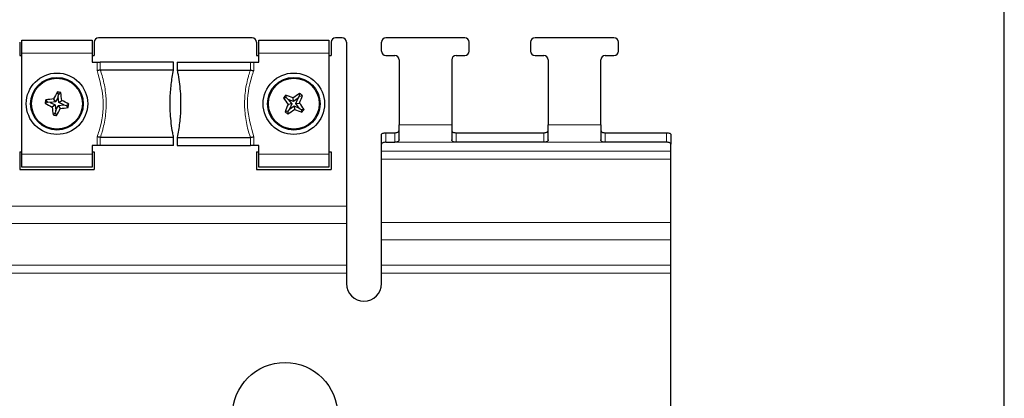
# Paper-space layout 'Blatt3' of a CAD drawing. Header units: millimetres. Extents: x 5 to 418, y 2 to 292.
# Tile 37 of 54: x 77 to 115, y 245 to 260. Entities that reach past the tile are written whole.
import ezdxf

# ---------------------------------------------------------------- set-up
doc = ezdxf.new("R2010")
doc.units = ezdxf.units.MM
doc.layers.add('SLD-0', color=7, linetype='Continuous')
doc.styles.add('SLDTEXTSTYLE0', font='TXT', dxfattribs={"width": 0.605})
doc.dimstyles.new('SLDDIMSTYLE0', dxfattribs={"dimtxt": 3.5, "dimasz": 3.5, "dimexe": 0, "dimexo": 0.0625, "dimgap": 0.875, "dimtad": 1, "dimlfac": 3, "dimrnd": 1e-09, "dimzin": 12, "dimdsep": 46, "dimtxsty": 'SLDTEXTSTYLE0', "dimsah": 1, "dimcen": 0.09, "dimadec": 0, "dimazin": 3, "dimtfac": 1, "dimtofl": 0, "dimtmove": 0, "dimatfit": 3, "dimfxl": 1, "dimfrac": 2, "dimtolj": 1, "dimtzin": 12, "dimarcsym": 0})

# ---------------------------------------------------------------- blocks, each defined once
blk = doc.blocks.new('_D_13')
at = {"layer": 'SLD-0', "color": 7}
for p, q in [((57.97, 243.635), (57.97, 270.068)), ((114.637, 243.635), (114.637, 270.068)), ((57.97, 269.068), (114.637, 269.068))]:
    blk.add_line(p, q, dxfattribs=at)
for points in [[(57.97, 269.068), (61.47, 268.608), (61.47, 269.528)], [(114.637, 269.068), (111.137, 269.528), (111.137, 268.608)]]:
    blk.add_solid(points, dxfattribs=at)
at = {"layer": 'SLD-0', "color": 7, "insert": (82.293, 273.58), "char_height": 3.5, "attachment_point": 1, "style": 'SLDTEXTSTYLE0'}
blk.add_mtext('170', dxfattribs=at)

psp = doc.layouts.new('Blatt3')

# ---------------------------------------------------------------- linework, layer by layer
at = {"color": 7, "linetype": 'Continuous', "lineweight": 25}
for p, q in [((77.3036, 258.985), (79.9703, 258.985)), ((77.3036, 258.485), (77.3036, 258.985)), ((79.9703, 258.985), (79.9703, 258.485)), ((86.0536, 259.0684), (80.2203, 259.0684)), ((86.3036, 258.985), (88.9703, 258.985)), ((86.3036, 258.485), (86.3036, 258.985)), ((88.9703, 258.985), (88.9703, 258.485)), ((89.4703, 259.0684), (89.2203, 259.0684)), ((94.1369, 259.0684), (91.1369, 259.0684)), ((99.8036, 259.0684), (96.8036, 259.0684)), ((77.2203, 258.9017), (77.2203, 258.4017)), ((80.0536, 258.9017), (80.0536, 258.4017)), ((86.2203, 258.9017), (86.2203, 258.4017)), ((89.0536, 258.9017), (89.0536, 258.4017)), ((89.6369, 258.9017), (89.6369, 252.6773)), ((90.9703, 258.5684), (90.9703, 258.9017)), ((94.3036, 258.5684), (94.3036, 258.9017)), ((96.6369, 258.9017), (96.6369, 258.5684)), ((99.9703, 258.5684), (99.9703, 258.9017)), ((77.2203, 258.4017), (77.3036, 258.4017)), ((77.3036, 254.6517), (77.3036, 258.485)), ((79.9703, 258.485), (79.9703, 258.1517)), ((79.9703, 258.4017), (80.0536, 258.4017)), ((86.2203, 258.4017), (86.3036, 258.4017)), ((86.3036, 258.1517), (86.3036, 258.485)), ((88.9703, 258.485), (88.9703, 254.6517)), ((88.9703, 258.4017), (89.0536, 258.4017)), ((91.1369, 258.4017), (91.4703, 258.4017)), ((91.6369, 258.235), (91.6369, 255.7671)), ((93.6369, 258.235), (93.6369, 255.7671)), ((93.8036, 258.4017), (94.1369, 258.4017)), ((96.8036, 258.4017), (97.1369, 258.4017)), ((97.3036, 258.235), (97.3036, 255.7671)), ((99.3036, 255.7671), (99.3036, 258.235)), ((99.4703, 258.4017), (99.8036, 258.4017)), ((79.9703, 258.1517), (80.1603, 258.1517)), ((80.1603, 258.1517), (80.284, 258.1517)), ((83.0703, 258.1517), (80.284, 258.1517)), ((80.284, 257.8482), (80.2871, 257.8484)), ((83.0703, 257.8484), (80.2871, 257.8484)), ((83.0703, 257.8484), (83.0703, 258.1517)), ((83.2036, 258.1517), (83.2036, 257.8484)), ((83.2036, 258.1517), (85.9899, 258.1517)), ((83.2036, 257.8484), (85.9868, 257.8484)), ((85.9868, 257.8484), (85.9899, 257.8482)), ((85.9899, 258.1517), (86.1136, 258.1517)), ((86.1136, 258.1517), (86.3036, 258.1517)), ((78.2856, 256.632), (78.2118, 256.7126)), ((78.5903, 256.6356), (78.5107, 256.7505)), ((78.6844, 256.8302), (78.5903, 256.6356)), ((78.7006, 256.9197), (78.6511, 257.0171)), ((78.6844, 256.8302), (78.7006, 256.9197)), ((78.7042, 256.615), (78.6844, 256.8302)), ((78.7006, 256.9197), (78.7812, 256.9935)), ((78.7042, 256.615), (78.8191, 256.6946)), ((87.3564, 256.7892), (87.2472, 256.7911)), ((87.3564, 256.7892), (87.329, 256.895)), ((87.4279, 256.733), (87.3564, 256.7892)), ((87.4279, 256.733), (87.5557, 256.5587)), ((87.6273, 256.6496), (87.4279, 256.733)), ((87.6273, 256.6496), (87.6108, 256.7885)), ((87.8016, 256.7774), (87.6273, 256.6496)), ((87.7182, 256.578), (87.8016, 256.7774)), ((87.8016, 256.7774), (87.8578, 256.8489)), ((87.8578, 256.8489), (87.8597, 256.9581)), ((87.8578, 256.8489), (87.9636, 256.8763)), ((78.2856, 256.632), (78.1883, 256.5825)), ((78.3751, 256.6158), (78.2856, 256.632)), ((78.5903, 256.6356), (78.3751, 256.6158)), ((78.3751, 256.6158), (78.5697, 256.5218)), ((78.5697, 256.5218), (78.4548, 256.4421)), ((78.5697, 256.5218), (78.5895, 256.3065)), ((78.5895, 256.3065), (78.5733, 256.2171)), ((78.5895, 256.3065), (78.6836, 256.5011)), ((78.6836, 256.5011), (78.8988, 256.5209)), ((78.6836, 256.5011), (78.7632, 256.3862)), ((78.8988, 256.5209), (78.7042, 256.615)), ((78.8988, 256.5209), (78.9883, 256.5047)), ((78.9883, 256.5047), (79.0856, 256.5543)), ((78.9883, 256.5047), (79.0621, 256.4241)), ((87.4723, 256.3593), (87.4161, 256.2879)), ((87.5557, 256.5587), (87.4169, 256.5422)), ((87.5557, 256.5587), (87.4723, 256.3593)), ((87.4723, 256.3593), (87.6466, 256.4871)), ((87.6466, 256.4871), (87.6631, 256.3483)), ((87.6466, 256.4871), (87.846, 256.4037)), ((87.7182, 256.578), (87.857, 256.5945)), ((87.846, 256.4037), (87.7182, 256.578)), ((87.846, 256.4037), (87.9175, 256.3475)), ((87.9175, 256.3475), (87.9449, 256.2417)), ((87.9175, 256.3475), (88.0267, 256.3456)), ((78.5733, 256.2171), (78.4927, 256.1432)), ((78.5733, 256.2171), (78.6228, 256.1197)), ((87.4161, 256.2879), (87.3103, 256.2604)), ((87.4161, 256.2879), (87.4142, 256.1786)), ((91.6369, 255.1903), (91.6369, 255.7671)), ((93.6369, 255.7671), (93.6369, 255.1903)), ((97.3036, 255.1903), (97.3036, 255.7671)), ((99.3036, 255.7671), (99.3036, 255.1903)), ((80.2871, 255.2883), (80.284, 255.2886)), ((83.0703, 255.2883), (80.2871, 255.2883)), ((83.0703, 254.985), (83.0703, 255.2883)), ((83.2036, 255.2883), (83.2036, 254.985)), ((83.2036, 255.2883), (85.9868, 255.2883)), ((85.9899, 255.2886), (85.9868, 255.2883)), ((90.9703, 255.0321), (90.9703, 255.3946)), ((91.1369, 255.465), (91.4703, 255.465)), ((93.8036, 255.465), (97.1369, 255.465)), ((99.4703, 255.465), (101.8036, 255.465)), ((101.9703, 255.3946), (101.9703, 255.0321)), ((79.9703, 254.985), (79.9703, 254.6517)), ((80.1603, 254.985), (79.9703, 254.985)), ((80.284, 254.985), (80.1603, 254.985)), ((83.0703, 254.985), (80.284, 254.985)), ((83.2036, 254.985), (85.9899, 254.985)), ((86.1136, 254.985), (85.9899, 254.985)), ((86.3036, 254.985), (86.1136, 254.985)), ((86.3036, 254.6517), (86.3036, 254.985)), ((90.9703, 254.7679), (90.9703, 255.0321)), ((91.1369, 255.1025), (91.4703, 255.1025)), ((97.1369, 255.1025), (93.8036, 255.1025)), ((101.8036, 255.1025), (99.4703, 255.1025)), ((101.9703, 254.7679), (101.9703, 255.0321)), ((77.2203, 254.735), (77.3036, 254.735)), ((77.2203, 254.735), (77.2203, 254.0684)), ((77.3036, 254.1517), (77.3036, 254.6517)), ((79.9703, 254.735), (80.0536, 254.735)), ((79.9703, 254.6517), (79.9703, 254.1517)), ((80.0536, 254.735), (80.0536, 254.0684)), ((86.2203, 254.735), (86.3036, 254.735)), ((86.2203, 254.735), (86.2203, 254.0684)), ((86.3036, 254.1517), (86.3036, 254.6517)), ((88.9703, 254.735), (89.0536, 254.735)), ((88.9703, 254.6517), (88.9703, 254.1517)), ((89.0536, 254.735), (89.0536, 254.0684)), ((90.9703, 254.4658), (90.9703, 254.7679)), ((90.9703, 252.0555), (90.9703, 254.4658)), ((101.9703, 254.4658), (101.9703, 254.7679)), ((101.9703, 252.0555), (101.9703, 254.4658)), ((77.2203, 254.0684), (80.0536, 254.0684)), ((79.9703, 254.1517), (77.3036, 254.1517)), ((86.2203, 254.0684), (89.0536, 254.0684)), ((88.9703, 254.1517), (86.3036, 254.1517)), ((89.6369, 252.6773), (89.6369, 252.0127)), ((89.6369, 252.0127), (89.6369, 250.4346)), ((90.9703, 251.3909), (90.9703, 252.0555)), ((101.9703, 251.3909), (101.9703, 252.0555)), ((90.9703, 250.4346), (90.9703, 251.3909)), ((101.9703, 250.4346), (101.9703, 251.3909)), ((89.6369, 250.4346), (89.6369, 250.1325)), ((90.9703, 250.1325), (90.9703, 250.4346)), ((101.9703, 250.1325), (101.9703, 250.4346)), ((89.6369, 250.1325), (89.6369, 249.735)), ((90.9703, 249.735), (90.9703, 250.1325)), ((101.9703, 239.735), (101.9703, 250.1325))]:
    psp.add_line(p, q, dxfattribs=at)
at = {"color": 7, "linetype": 'Continuous', "lineweight": 18}
for p, q in [((79.9703, 258.485), (77.3036, 258.485)), ((88.9703, 258.485), (86.3036, 258.485)), ((80.1603, 257.8265), (80.1603, 258.1517)), ((80.284, 258.1517), (80.284, 257.8482)), ((85.9899, 257.8482), (85.9899, 258.1517)), ((86.1136, 258.1517), (86.1136, 257.8265)), ((91.6369, 255.7671), (93.6369, 255.7671)), ((97.3036, 255.7671), (99.3036, 255.7671)), ((80.1603, 254.985), (80.1603, 255.3102)), ((80.284, 255.2886), (80.284, 254.985)), ((85.9899, 254.985), (85.9899, 255.2886)), ((86.1136, 255.3102), (86.1136, 254.985)), ((91.1369, 255.465), (91.1369, 255.1025)), ((91.4703, 255.1025), (91.4703, 255.465)), ((93.8036, 255.465), (93.8036, 255.1025)), ((97.1369, 255.1025), (97.1369, 255.465)), ((99.4703, 255.465), (99.4703, 255.1025)), ((101.8036, 255.1025), (101.8036, 255.465)), ((91.4703, 255.1025), (93.8036, 255.1025)), ((97.1369, 255.1025), (99.4703, 255.1025)), ((77.3036, 254.6517), (79.9703, 254.6517)), ((86.3036, 254.6517), (88.9703, 254.6517)), ((90.9703, 254.7679), (101.9703, 254.7679)), ((90.9703, 254.4658), (101.9703, 254.4658)), ((89.6369, 252.6773), (70.6369, 252.6773)), ((89.6369, 252.0127), (70.6369, 252.0127)), ((90.9703, 252.0555), (101.9703, 252.0555)), ((90.9703, 251.3909), (101.9703, 251.3909)), ((89.6369, 250.4346), (70.6369, 250.4346)), ((90.9703, 250.4346), (101.9703, 250.4346)), ((89.6369, 250.1325), (70.6369, 250.1325)), ((90.9703, 250.1325), (101.9703, 250.1325))]:
    psp.add_line(p, q, dxfattribs=at)
at = {"color": 7, "linetype": 'Continuous', "lineweight": 25, "flags": 128}
for points in [[(90.9703, 255.3946), (90.9735, 255.4083), (90.983, 255.4215), (90.9984, 255.4337), (91.0191, 255.4444), (91.0444, 255.4532), (91.0732, 255.4597), (91.1044, 255.4637), (91.1369, 255.465)], [(101.8036, 255.465), (101.8361, 255.4637), (101.8674, 255.4597), (101.8962, 255.4532), (101.9215, 255.4444), (101.9422, 255.4337), (101.9576, 255.4215), (101.9671, 255.4083), (101.9703, 255.3946)], [(91.1369, 255.1025), (91.1044, 255.1011), (91.0732, 255.0971), (91.0444, 255.0906), (91.0191, 255.0819), (90.9984, 255.0712), (90.983, 255.059), (90.9735, 255.0458), (90.9703, 255.0321)], [(101.9703, 255.0321), (101.9671, 255.0458), (101.9576, 255.059), (101.9422, 255.0712), (101.9215, 255.0819), (101.8962, 255.0906), (101.8674, 255.0971), (101.8361, 255.1011), (101.8036, 255.1025)]]:
    psp.add_lwpolyline(points, dxfattribs=at)
at = {"color": 7, "linetype": 'Continuous', "lineweight": 25}
for centre, radius in [((78.6369, 256.5684), 1.1667), ((78.6369, 256.5684), 1), ((78.6369, 256.5684), 0.9667), ((87.6369, 256.5684), 1.1667), ((87.6369, 256.5684), 1), ((87.6369, 256.5684), 0.9667), ((87.3036, 244.735), 2)]:
    psp.add_circle(centre, radius, dxfattribs=at)
for centre, radius, start, end in [((80.2203, 258.9017), 0.1667, 90, 180), ((86.0536, 258.9017), 0.1667, 0, 90), ((89.2203, 258.9017), 0.1667, 90, 180), ((89.4703, 258.9017), 0.1667, 0, 90), ((91.1369, 258.9017), 0.1667, 90, 180), ((94.1369, 258.9017), 0.1667, 0, 90), ((96.8036, 258.9017), 0.1667, 90, 180), ((99.8036, 258.9017), 0.1667, 0, 90), ((91.1369, 258.5684), 0.1667, 180, 270), ((94.1369, 258.5684), 0.1667, 270, 0), ((96.8036, 258.5684), 0.1667, 180, 270), ((99.8036, 258.5684), 0.1667, 270, 0), ((91.4703, 258.235), 0.1667, 0, 90), ((93.8036, 258.235), 0.1667, 90, 180), ((97.1369, 258.235), 0.1667, 0, 90), ((99.4703, 258.235), 0.1667, 90, 180), ((85.7726, 255.2754), 7.6962, 169.23702, 170.22149), ((79.293, 249.3899), 7.4021, 96.06698, 98.39892), ((85.1288, 253.4352), 7.4021, 151.05959, 153.39154), ((77.3439, 249.4327), 7.6962, 79.23702, 80.22149), ((71.4585, 255.9123), 7.4021, 6.06698, 8.39892), ((75.5038, 250.0765), 7.4021, 61.05959, 63.39154), ((93.3345, 252.082), 7.6962, 141.29005, 142.27453), ((93.4471, 260.8348), 7.4021, 213.11262, 215.44457), ((84.8523, 249.9196), 7.4021, 68.12001, 70.45195), ((91.9033, 250.7582), 7.4021, 123.11262, 125.44457), ((80.9882, 259.353), 7.4021, 338.12001, 340.45195), ((83.1506, 250.8708), 7.6962, 51.29005, 52.27453), ((81.7701, 263.0602), 7.4021, 241.05959, 243.39154), ((85.8154, 257.2244), 7.4021, 186.06698, 188.39892), ((72.1451, 259.7015), 7.4021, 331.05959, 333.39154), ((77.9809, 263.7468), 7.4021, 276.06698, 278.39892), ((71.5013, 257.8614), 7.6962, 349.23702, 350.22149), ((94.2857, 253.7837), 7.4021, 158.12001, 160.45195), ((83.3706, 262.3786), 7.4021, 303.11262, 305.44457), ((90.4216, 263.2171), 7.4021, 248.12001, 250.45195), ((81.8267, 252.302), 7.4021, 33.11262, 35.44457), ((81.9394, 261.0548), 7.6962, 321.29005, 322.27453), ((79.93, 263.7041), 7.6962, 259.23702, 260.22149), ((92.1233, 262.2659), 7.6962, 231.29005, 232.27453), ((90.3036, 249.735), 0.6667, 180, 270), ((90.3036, 249.735), 0.6667, 270, 0)]:
    psp.add_arc(centre, radius, start, end, dxfattribs=at)
for points, knots in [([(80.284, 257.8482), (80.2699, 257.8457), (80.2419, 257.8409), (80.1973, 257.8331), (80.1699, 257.8282), (80.1611, 257.8267), (80.1603, 257.8265)], [0, 0, 0, 0, 0.40466307, 0.80916563, 0.9818463, 1, 1, 1, 1]), ([(83.0703, 255.2883), (83.0584, 255.3469), (83.0226, 255.5232), (82.978, 255.8229), (82.9445, 256.1888), (82.9349, 256.4978), (82.9387, 256.7764), (82.9561, 257.1163), (82.9985, 257.4857), (83.0523, 257.7574), (83.0703, 257.8484)], [0, 0, 0, 0, 0.0700954, 0.2107285, 0.3528976, 0.4966312, 0.5687607, 0.6757516, 0.891323, 1, 1, 1, 1]), ([(83.2036, 257.8484), (83.2155, 257.7898), (83.2513, 257.6135), (83.2959, 257.3138), (83.3294, 256.9479), (83.339, 256.6389), (83.3352, 256.3603), (83.3177, 256.0204), (83.2754, 255.651), (83.2216, 255.3793), (83.2036, 255.2883)], [0, 0, 0, 0, 0.0700954, 0.2107285, 0.3528976, 0.4966312, 0.5687607, 0.6757516, 0.891323, 1, 1, 1, 1]), ([(85.9899, 257.8482), (86.0039, 257.8457), (86.032, 257.8409), (86.0765, 257.8331), (86.1039, 257.8283), (86.1128, 257.8267), (86.1136, 257.8265)], [0, 0, 0, 0, 0.4039797, 0.8077998, 0.9818466, 1, 1, 1, 1]), ([(91.4703, 255.465), (91.489, 255.4658), (91.5264, 255.4673), (91.5761, 255.4804), (91.6129, 255.5036), (91.6338, 255.5363), (91.6359, 255.5631), (91.6369, 255.5759)], [0, 0, 0, 0, 0.2083196, 0.416696, 0.6227876, 0.8205018, 1, 1, 1, 1]), ([(93.6369, 255.5759), (93.6383, 255.5612), (93.641, 255.5318), (93.6657, 255.4993), (93.7039, 255.4783), (93.7514, 255.467), (93.7864, 255.4657), (93.8036, 255.465)], [0, 0, 0, 0, 0.2068559, 0.4143789, 0.6096791, 0.8082842, 1, 1, 1, 1]), ([(97.1369, 255.465), (97.1556, 255.4658), (97.193, 255.4673), (97.2427, 255.4804), (97.2795, 255.5036), (97.3004, 255.5363), (97.3026, 255.5631), (97.3036, 255.5759)], [0, 0, 0, 0, 0.2083196, 0.416696, 0.6227876, 0.8205018, 1, 1, 1, 1]), ([(99.3036, 255.5759), (99.305, 255.5612), (99.3077, 255.5318), (99.3324, 255.4993), (99.3706, 255.4783), (99.4181, 255.467), (99.4531, 255.4657), (99.4703, 255.465)], [0, 0, 0, 0, 0.2068559, 0.4143789, 0.6096791, 0.8082842, 1, 1, 1, 1]), ([(80.284, 255.2886), (80.2699, 255.291), (80.2419, 255.2959), (80.1974, 255.3037), (80.17, 255.3085), (80.1611, 255.31), (80.1603, 255.3102)], [0, 0, 0, 0, 0.4039797, 0.8077998, 0.9818466, 1, 1, 1, 1]), ([(85.9899, 255.2886), (86.004, 255.291), (86.032, 255.2959), (86.0766, 255.3037), (86.104, 255.3085), (86.1128, 255.31), (86.1136, 255.3102)], [0, 0, 0, 0, 0.40466307, 0.80916563, 0.9818463, 1, 1, 1, 1]), ([(91.6369, 255.1903), (91.6352, 255.1791), (91.6317, 255.1567), (91.6038, 255.1307), (91.5623, 255.1129), (91.5153, 255.1038), (91.4835, 255.1029), (91.4703, 255.1025)], [0, 0, 0, 0, 0.213126, 0.4264076, 0.6368696, 0.848498, 1, 1, 1, 1]), ([(93.8036, 255.1025), (93.7849, 255.1033), (93.7474, 255.1048), (93.6975, 255.1174), (93.66, 255.1379), (93.6399, 255.1634), (93.6378, 255.1824), (93.6369, 255.1903)], [0, 0, 0, 0, 0.2134692, 0.4269505, 0.6399396, 0.8510378, 1, 1, 1, 1]), ([(97.3036, 255.1903), (97.3019, 255.1791), (97.2984, 255.1567), (97.2705, 255.1307), (97.229, 255.1129), (97.182, 255.1038), (97.1502, 255.1029), (97.1369, 255.1025)], [0, 0, 0, 0, 0.213126, 0.4264076, 0.6368696, 0.848498, 1, 1, 1, 1]), ([(99.4703, 255.1025), (99.4516, 255.1033), (99.4141, 255.1048), (99.3642, 255.1174), (99.3267, 255.1379), (99.3065, 255.1634), (99.3045, 255.1824), (99.3036, 255.1903)], [0, 0, 0, 0, 0.2134692, 0.4269505, 0.6399396, 0.8510378, 1, 1, 1, 1])]:
    psp.add_open_spline(points, degree=3, knots=knots, dxfattribs=at)
at = {"color": 7, "linetype": 'Continuous', "lineweight": 18}
for points, knots in [([(80.1603, 255.3102), (80.186, 255.3851), (80.337, 255.824), (80.4756, 256.6945), (80.2658, 257.4478), (80.1603, 257.8265)], [0, 0, 0, 0, 0.09291153, 0.54395351, 1, 1, 1, 1]), ([(80.2871, 257.8484), (80.3023, 257.802), (80.3482, 257.6626), (80.4113, 257.425), (80.4679, 257.1333), (80.4962, 256.8854), (80.5066, 256.6862), (80.509, 256.4881), (80.4968, 256.2404), (80.4582, 255.9428), (80.4063, 255.6962), (80.3485, 255.4776), (80.3099, 255.3588), (80.2871, 255.2883)], [0, 0, 0, 0, 0.0561487, 0.1687439, 0.2825005, 0.3975223, 0.4552746, 0.5117715, 0.6252058, 0.7400986, 0.8564157, 0.9147872, 1, 1, 1, 1]), ([(85.9868, 255.2883), (85.9716, 255.3347), (85.9257, 255.4741), (85.8626, 255.7118), (85.806, 256.0034), (85.7777, 256.2514), (85.7672, 256.4505), (85.7649, 256.6486), (85.7771, 256.8963), (85.8157, 257.1939), (85.8676, 257.4406), (85.9254, 257.6591), (85.964, 257.7779), (85.9868, 257.8484)], [0, 0, 0, 0, 0.0561487, 0.1687439, 0.2825005, 0.3975223, 0.4552746, 0.5117715, 0.6252058, 0.7400986, 0.8564157, 0.9147872, 1, 1, 1, 1]), ([(86.1136, 257.8265), (86.0879, 257.7516), (85.9369, 257.3127), (85.7983, 256.4422), (86.0081, 255.6889), (86.1136, 255.3102)], [0, 0, 0, 0, 0.0929115, 0.5439535, 1, 1, 1, 1])]:
    psp.add_open_spline(points, degree=3, knots=knots, dxfattribs=at)

# ---------------------------------------------------------------- dimensions: what is measured, and where the dimension line sits
at = {"layer": 'SLD-0', "color": 7}
dim = psp.add_linear_dim(base=(114.6369, 269.0684), p1=(57.9703, 243.635), p2=(114.6369, 243.635), dimstyle='SLDDIMSTYLE0', dxfattribs=at)
dim.commit()
dim.dimension.update_dxf_attribs({"geometry": '_D_13', "text_midpoint": (86.3036, 269.0684), "dimtype": 160})

doc.saveas('drawing.dxf')
